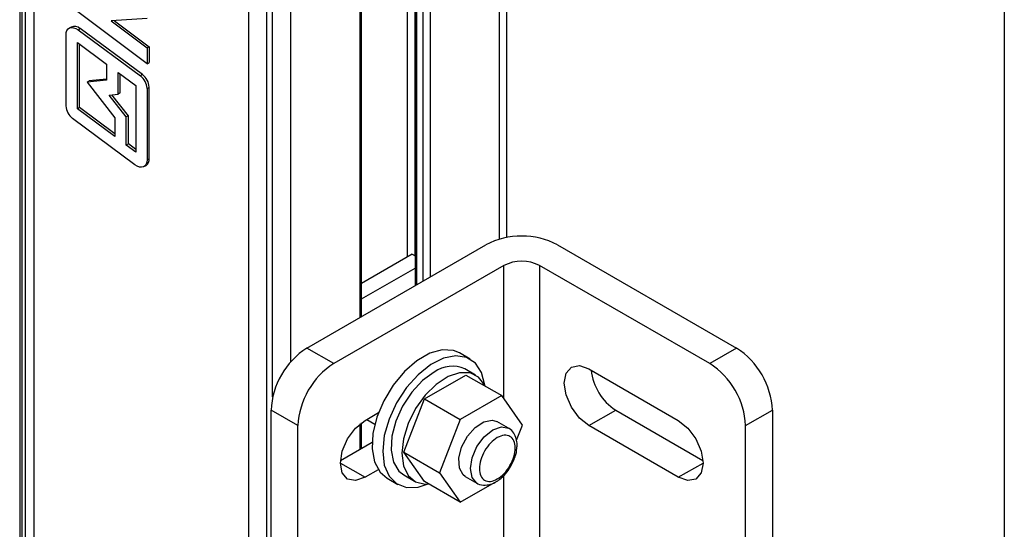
# Model space of a CAD drawing. Header units: inches. Extents: x 0.2 to 10.8, y 0.2 to 8.2.
# Tile 22 of 25: x 9.729 to 10.75, y 6.127 to 6.656. Entities that reach past the tile are written whole.
import ezdxf

# ---------------------------------------------------------------- set-up
doc = ezdxf.new("R2010")
doc.units = ezdxf.units.IN
doc.header["$MEASUREMENT"] = 0
doc.layers.add('TEXT', color=140, linetype='Continuous', lineweight=25)

msp = doc.modelspace()

# ---------------------------------------------------------------- linework, layer by layer
for p, q in [((9.7294, 7.0666), (9.7294, 1.9498)), ((9.7318, 1.9421), (9.7318, 7.0588)), ((9.735, 7.0536), (9.735, 1.9368)), ((9.7442, 7.0453), (9.7442, 1.9285)), ((10.2345, 6.43), (10.2345, 7.0525)), ((10.2268, 6.4282), (10.2268, 7.0418)), ((10.1315, 6.4098), (10.1315, 7.0264)), ((10.1389, 7.0264), (10.1389, 6.4111)), ((10.1392, 7.006), (10.1392, 6.38)), ((10.1408, 7.0039), (10.1408, 6.3809)), ((10.1473, 7.0001), (10.1473, 6.3847)), ((10.1547, 7.0001), (10.1547, 6.3889)), ((10.0823, 6.3472), (10.0823, 6.9583)), ((10.0838, 6.348), (10.0838, 6.9605)), ((9.967, 1.7999), (9.967, 6.9167)), ((9.9855, 1.7955), (9.9855, 6.9123)), ((9.9916, 6.2648), (9.9916, 6.9123)), ((10.0102, 6.9167), (10.0102, 6.3008)), ((9.8615, 6.6102), (9.7773, 6.6733)), ((9.8615, 6.657), (9.8243, 6.6546)), ((9.8243, 6.6546), (9.8615, 6.6267)), ((9.8277, 6.6548), (9.8636, 6.6279)), ((9.7827, 6.6483), (9.7806, 6.6471)), ((9.7899, 6.6453), (9.792, 6.6466)), ((9.7899, 6.6453), (9.8547, 6.5977)), ((9.8568, 6.5989), (9.792, 6.6466)), ((9.7774, 6.5665), (9.7774, 6.64)), ((9.7892, 6.5636), (9.7892, 6.6321)), ((9.7892, 6.6321), (9.8195, 6.6098)), ((9.7913, 6.5648), (9.7913, 6.6305)), ((9.8636, 6.6279), (9.8615, 6.6267)), ((9.8615, 6.6267), (9.8615, 6.6102)), ((9.8636, 6.6279), (9.8636, 6.6114)), ((9.8195, 6.6098), (9.8195, 6.5933)), ((9.8615, 6.6102), (9.8636, 6.6114)), ((9.8195, 6.5933), (9.7993, 6.5912)), ((9.8195, 6.5943), (9.8014, 6.5925)), ((9.8313, 6.6011), (9.8497, 6.5876)), ((9.8313, 6.5787), (9.8313, 6.6011)), ((9.8334, 6.5799), (9.8334, 6.5996)), ((9.8568, 6.5989), (9.8547, 6.5977)), ((9.7993, 6.5912), (9.8014, 6.5925)), ((9.7993, 6.5912), (9.828, 6.5542)), ((9.8497, 6.5876), (9.8497, 6.5186)), ((9.8615, 6.5847), (9.8636, 6.5859)), ((9.8615, 6.5847), (9.8615, 6.5107)), ((9.8636, 6.5119), (9.8636, 6.5859)), ((9.8222, 6.5778), (9.8313, 6.5787)), ((9.8399, 6.5551), (9.8222, 6.5778)), ((9.842, 6.5563), (9.825, 6.578)), ((9.8334, 6.5799), (9.8313, 6.5787)), ((9.7913, 6.5648), (9.7892, 6.5636)), ((9.828, 6.5346), (9.7892, 6.5636)), ((9.828, 6.5374), (9.7913, 6.5648)), ((9.8489, 6.5054), (9.7841, 6.5535)), ((9.828, 6.5542), (9.828, 6.5346)), ((9.842, 6.5563), (9.8399, 6.5551)), ((9.8399, 6.5259), (9.8399, 6.5551)), ((9.842, 6.5271), (9.842, 6.5563)), ((9.842, 6.5271), (9.8399, 6.5259)), ((9.8497, 6.5186), (9.8399, 6.5259)), ((9.8497, 6.5214), (9.842, 6.5271)), ((9.8615, 6.5107), (9.8636, 6.5119)), ((9.8582, 6.5036), (9.8604, 6.5048)), ((10.027, 6.3153), (10.2126, 6.4224)), ((10.2869, 6.4224), (10.4725, 6.3153)), ((10.1363, 6.4126), (10.0838, 6.3823)), ((10.1363, 6.4126), (10.1392, 6.4109)), ((10.2312, 6.401), (10.0549, 6.2992)), ((10.2312, 6.2629), (10.2312, 6.401)), ((10.4446, 6.2992), (10.2683, 6.401)), ((10.2683, 6.401), (10.2683, 5.9723)), ((10.0838, 6.3663), (10.1392, 6.3982)), ((10.0549, 6.2992), (10.027, 6.3153)), ((10.1962, 6.3039), (10.1853, 6.3103)), ((10.4725, 6.3153), (10.4446, 6.2992)), ((10.149, 6.2627), (10.1919, 6.2874)), ((10.202, 6.2872), (10.1909, 6.2937)), ((10.1919, 6.2874), (10.229, 6.266)), ((10.3194, 6.2938), (10.4121, 6.2402)), ((10.1276, 6.2074), (10.149, 6.2627)), ((10.149, 6.2627), (10.1861, 6.2412)), ((10.229, 6.266), (10.1861, 6.2412)), ((10.2504, 6.2355), (10.229, 6.266)), ((10.0178, 6.2349), (9.9899, 6.251)), ((9.9899, 5.9081), (9.9899, 6.251)), ((10.0874, 6.2402), (10.1014, 6.2484)), ((10.3194, 6.2349), (10.3472, 6.2509)), ((10.3472, 6.2509), (10.4376, 6.1988)), ((10.4817, 6.2349), (10.5096, 6.251)), ((10.5096, 6.251), (10.5096, 5.9081)), ((10.0823, 6.2105), (10.0823, 6.2367)), ((10.0838, 6.2114), (10.0838, 6.2379)), ((10.0891, 6.2412), (10.0976, 6.2363)), ((10.1861, 6.2412), (10.1647, 6.186)), ((10.2192, 6.2406), (10.224, 6.2392)), ((10.2362, 6.2321), (10.224, 6.2392)), ((10.0178, 5.892), (10.0178, 6.2349)), ((10.2443, 6.2197), (10.2504, 6.2355)), ((10.4121, 6.1813), (10.3194, 6.2349)), ((10.4817, 5.892), (10.4817, 6.2349)), ((10.0619, 6.1988), (10.0948, 6.2177)), ((10.1276, 6.2074), (10.1647, 6.186)), ((10.149, 6.1769), (10.1276, 6.2074)), ((10.0618, 6.196), (10.0874, 6.1813)), ((10.4121, 6.1813), (10.4377, 6.196)), ((10.1011, 6.1892), (10.0874, 6.1813)), ((10.1647, 6.186), (10.1861, 6.1555)), ((10.1102, 6.1803), (10.1212, 6.174)), ((10.1274, 6.1837), (10.1386, 6.1773)), ((10.1861, 6.1555), (10.149, 6.1769)), ((10.1861, 6.1555), (10.2215, 6.1759)), ((10.1912, 6.1823), (10.2034, 6.1753)), ((10.2312, 6.0486), (10.2312, 6.1831))]:
    msp.add_line(p, q)
at = {"flags": 128}
for points in [[(9.7774, 6.64), (9.7776, 6.6425), (9.7783, 6.6447), (9.7795, 6.6463), (9.7811, 6.6474), (9.7831, 6.6478), (9.7852, 6.6476), (9.7875, 6.6468), (9.7899, 6.6453)], [(9.8615, 6.5107), (9.8612, 6.5081), (9.8605, 6.506), (9.8593, 6.5043), (9.8577, 6.5033), (9.8557, 6.5028), (9.8536, 6.5031), (9.8512, 6.5039), (9.8489, 6.5054)], [(10.1853, 6.3103), (10.1789, 6.3128), (10.1673, 6.3135), (10.1544, 6.3099), (10.1411, 6.3022), (10.1282, 6.291), (10.1166, 6.2768), (10.1069, 6.2607), (10.0997, 6.2437), (10.0956, 6.2267), (10.0948, 6.2109), (10.0973, 6.1972), (10.103, 6.1866), (10.1102, 6.1803)], [(10.2115, 6.2761), (10.2114, 6.277), (10.2081, 6.29), (10.2017, 6.2997), (10.1925, 6.3057), (10.1813, 6.3074), (10.1687, 6.3049), (10.1554, 6.2982), (10.1423, 6.2877), (10.1303, 6.2743), (10.1201, 6.2586), (10.1122, 6.2416), (10.1073, 6.2245), (10.1057, 6.2083)], [(10.1591, 6.2905), (10.147, 6.2816), (10.1358, 6.2695), (10.1263, 6.2551), (10.1193, 6.2395), (10.1152, 6.2239), (10.1144, 6.2093), (10.1168, 6.1969), (10.1225, 6.1876), (10.1274, 6.1837)], [(10.2118, 6.2759), (10.2115, 6.2767), (10.2051, 6.2851), (10.1962, 6.2896), (10.1853, 6.2898), (10.1734, 6.2857), (10.1612, 6.2777), (10.1496, 6.2664), (10.1397, 6.2525), (10.1319, 6.2371), (10.1271, 6.2213), (10.1254, 6.2063)], [(10.3194, 6.2349), (10.3096, 6.2428), (10.3013, 6.2539), (10.2958, 6.2667), (10.2938, 6.2791), (10.2958, 6.2892), (10.3013, 6.2956), (10.3096, 6.2972), (10.3194, 6.2938)], [(10.0874, 6.1813), (10.0776, 6.1779), (10.0693, 6.1795), (10.0638, 6.1859), (10.0618, 6.196), (10.0638, 6.2084), (10.0693, 6.2212), (10.0776, 6.2324), (10.0874, 6.2402)], [(10.1912, 6.1823), (10.1892, 6.1838), (10.1852, 6.1909), (10.1846, 6.201), (10.1875, 6.2125), (10.1935, 6.2238), (10.2016, 6.2331), (10.2106, 6.239), (10.2192, 6.2406)], [(10.4121, 6.2402), (10.4219, 6.2324), (10.4302, 6.2212), (10.4357, 6.2084), (10.4377, 6.196), (10.4357, 6.1859), (10.4302, 6.1795), (10.4219, 6.1779), (10.4121, 6.1813)], [(10.1966, 6.1903), (10.1984, 6.2016), (10.2034, 6.2131), (10.2109, 6.2233), (10.2198, 6.2305), (10.2287, 6.2335), (10.2362, 6.2321)], [(10.1057, 6.2083), (10.1073, 6.194), (10.1122, 6.1826), (10.1201, 6.1747), (10.1303, 6.1708), (10.1423, 6.1712), (10.1519, 6.1742)], [(10.1254, 6.2063), (10.1271, 6.1933), (10.1319, 6.1832), (10.1397, 6.1767), (10.1496, 6.1743), (10.1533, 6.1745)], [(10.2028, 6.1756), (10.1984, 6.181), (10.1966, 6.1903)], [(10.2034, 6.1753), (10.2034, 6.1753), (10.2028, 6.1756)]]:
    msp.add_lwpolyline(points, dxfattribs=at)
for centre, radius, start, end in [((9.7861, 6.6406), 0.00839, 44.9595, 113.6364), ((9.8441, 6.5838), 0.0174, 2.8714, 52.6065), ((9.8462, 6.5851), 0.0174, 2.8714, 52.6065), ((9.7947, 6.5673), 0.0174, 182.8788, 232.3758), ((9.8559, 6.5111), 0.00773, 305.1928, 6.1194), ((10.2498, 6.3508), 0.0807, 62.6097, 117.3903), ((10.2498, 6.3651), 0.0403, 62.6097, 117.3903), ((10.0705, 6.2473), 0.0807, 122.6055, 177.3945), ((10.429, 6.2473), 0.0807, 2.6055, 57.3945), ((10.0984, 6.2312), 0.0807, 122.6055, 177.3945), ((10.4012, 6.2312), 0.0807, 2.6055, 57.3945), ((10.1777, 6.2649), 0.0316, 65.381, 125.9294), ((10.3775, 6.2981), 0.056, 185.7893, 237.2177)]:
    msp.add_arc(centre, radius, start, end)
for points, knots in [([(10.2445, 6.2101), (10.2447, 6.2117), (10.2452, 6.2156), (10.2443, 6.2215), (10.2417, 6.2272), (10.2387, 6.2312), (10.2363, 6.2319), (10.2361, 6.232)], [0, 0, 0, 0, 0.175683, 0.423253, 0.687082, 0.969455, 1, 1, 1, 1]), ([(10.2059, 6.1903), (10.2059, 6.196), (10.2079, 6.2025), (10.2148, 6.2146), (10.2195, 6.2196), (10.2294, 6.2253), (10.2341, 6.2257), (10.2411, 6.2217), (10.243, 6.2174), (10.243, 6.206), (10.2411, 6.1994), (10.2341, 6.1874), (10.2294, 6.1824), (10.2195, 6.1767), (10.2148, 6.1763), (10.2079, 6.1803), (10.2059, 6.1846), (10.2059, 6.1903)], [0, 0, 0, 0, 0.125, 0.125, 0.25, 0.25, 0.375, 0.375, 0.5, 0.5, 0.625, 0.625, 0.75, 0.75, 0.875, 0.875, 1, 1, 1, 1]), ([(10.2386, 6.1928), (10.2404, 6.1965), (10.2429, 6.2015), (10.2444, 6.2074), (10.2445, 6.2095), (10.2445, 6.2101)], [0, 0, 0, 0, 0.6424749, 0.8855614, 1, 1, 1, 1]), ([(10.2026, 6.1759), (10.2027, 6.1758), (10.2045, 6.1739), (10.2101, 6.1728), (10.2172, 6.1736), (10.2234, 6.1765), (10.2285, 6.1803), (10.2338, 6.1854), (10.2368, 6.1901), (10.2386, 6.1928)], [0, 0, 0, 0, 0.0089364, 0.2007863, 0.3904601, 0.5482845, 0.6713412, 0.807144, 1, 1, 1, 1])]:
    msp.add_open_spline(points, degree=3, knots=knots)
at = {"layer": 'TEXT'}
msp.add_line((10.75, 8.25), (10.75, 0.25), dxfattribs=at)

doc.saveas('drawing.dxf')
